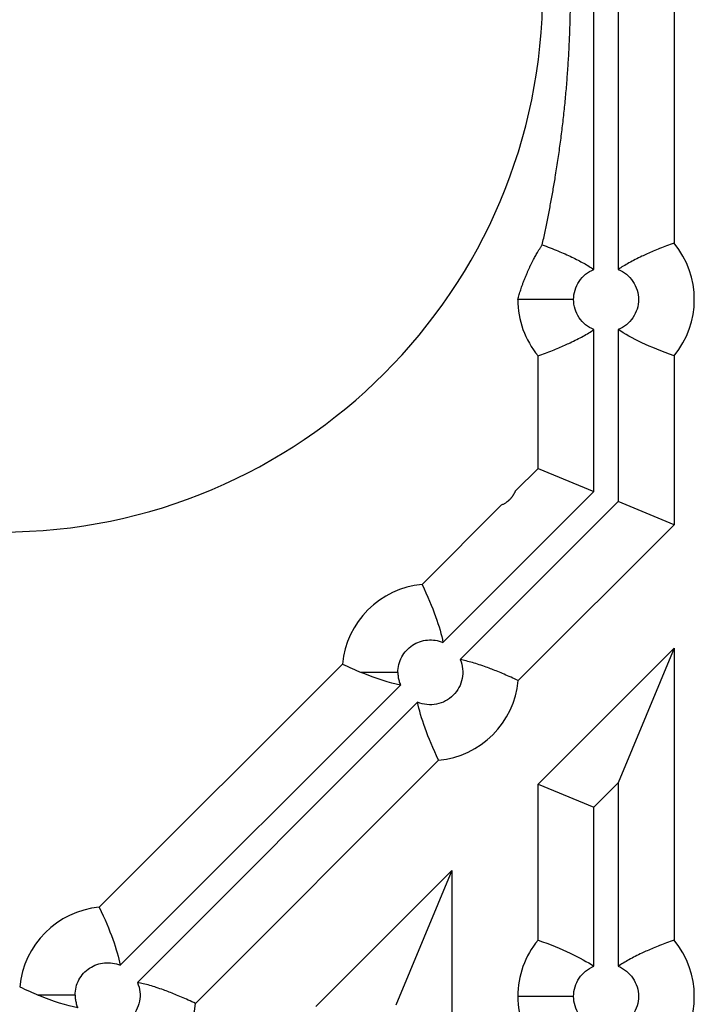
# Model space of a CAD drawing. Header units: millimetres. Extents: x 156812 to 157936, y 112087 to 113571.
# Tile 5 of 204: x 156858 to 156899, y 112809 to 112869. Entities that reach past the tile are written whole.
import ezdxf

# ---------------------------------------------------------------- set-up
doc = ezdxf.new("R2010")
doc.units = ezdxf.units.MM

msp = doc.modelspace()

# ---------------------------------------------------------------- linework, layer by layer
at = {"color": 7, "linetype": 'Continuous', "lineweight": 25}
for p, q in [((156893.227, 112853.918), (156893.227, 112920.21)), ((156894.727, 112920.21), (156894.727, 112853.918)), ((156898.166, 112918.594), (156898.166, 112855.533)), ((156891.977, 112852.064), (156888.539, 112852.064)), ((156893.227, 112840.232), (156893.227, 112850.21)), ((156894.727, 112850.21), (156894.727, 112839.611)), ((156889.787, 112841.657), (156889.787, 112848.594)), ((156898.166, 112848.594), (156898.166, 112838.186)), ((156889.787, 112841.657), (156888.403, 112840.273)), ((156889.787, 112841.657), (156893.227, 112840.232)), ((156883.931, 112830.937), (156893.227, 112840.232)), ((156882.641, 112834.511), (156887.543, 112839.413)), ((156894.727, 112839.611), (156884.992, 112829.876)), ((156898.166, 112838.186), (156894.727, 112839.611)), ((156898.166, 112838.186), (156888.566, 112828.586)), ((156889.787, 112822.212), (156898.166, 112830.591)), ((156898.166, 112830.591), (156894.727, 112822.287)), ((156898.166, 112830.591), (156898.166, 112812.602)), ((156862.754, 112814.624), (156877.734, 112829.605)), ((156881.15, 112829.095), (156878.882, 112829.095)), ((156864.044, 112811.05), (156881.309, 112828.315)), ((156882.37, 112827.254), (156865.105, 112809.989)), ((156883.66, 112823.68), (156868.679, 112808.699)), ((156893.227, 112820.787), (156894.727, 112822.287)), ((156894.727, 112822.287), (156894.727, 112810.986)), ((156889.787, 112822.212), (156893.227, 112820.787)), ((156889.787, 112812.602), (156889.787, 112822.212)), ((156893.227, 112810.986), (156893.227, 112820.787)), ((156876.087, 112808.512), (156884.466, 112816.891)), ((156884.466, 112816.891), (156881.027, 112808.587)), ((156884.466, 112816.891), (156884.466, 112802.602)), ((156861.263, 112809.209), (156858.996, 112809.209)), ((156891.977, 112809.132), (156888.537, 112809.132))]:
    msp.add_line(p, q, dxfattribs=at)
for centre, radius, start, end in [((156856.727, 112871.09), 33.35, 270, 90), ((156893.977, 112852.064), 5.44, 320.37255, 39.62868), ((156893.977, 112852.064), 5.44, 180.06738, 219.62868), ((156883.15, 112829.095), 5.44, 95.37255, 174.62786), ((156883.15, 112829.095), 5.44, 275.37255, 354.62868), ((156863.263, 112809.209), 5.44, 95.37255, 174.62786), ((156893.977, 112809.132), 5.44, 140.37255, 180), ((156893.977, 112809.132), 5.44, 320.37255, 39.62868), ((156893.977, 112809.132), 5.44, 180, 219.62868), ((156863.263, 112809.209), 5.44, 275.37255, 354.62868)]:
    msp.add_arc(centre, radius, start, end, dxfattribs=at)
for points, knots in [([(156890.045, 112855.439), (156890.075, 112855.573), (156890.133, 112855.837), (156890.22, 112856.242), (156890.304, 112856.646), (156890.387, 112857.051), (156890.466, 112857.456), (156890.544, 112857.861), (156890.619, 112858.266), (156890.692, 112858.672), (156890.763, 112859.077), (156890.863, 112859.67), (156890.988, 112860.456), (156891.133, 112861.464), (156891.264, 112862.472), (156891.381, 112863.48), (156891.483, 112864.486), (156891.57, 112865.49), (156891.643, 112866.493), (156891.699, 112867.446), (156891.739, 112868.338), (156891.766, 112869.15), (156891.784, 112869.974), (156891.792, 112870.821), (156891.79, 112871.756), (156891.774, 112872.758), (156891.742, 112873.777), (156891.696, 112874.783), (156891.636, 112875.786), (156891.562, 112876.79), (156891.473, 112877.795), (156891.37, 112878.8), (156891.236, 112879.941), (156891.068, 112881.19), (156890.862, 112882.531), (156890.665, 112883.671), (156890.484, 112884.64), (156890.322, 112885.451), (156890.152, 112886.259), (156889.973, 112887.07), (156889.85, 112887.59), (156889.787, 112887.857)], [0, 0, 0, 0, 0.022465, 0.044364, 0.0657, 0.086471, 0.106678, 0.126323, 0.145406, 0.163926, 0.181886, 0.199285, 0.240112, 0.277423, 0.311239, 0.341588, 0.368402, 0.391811, 0.411901, 0.428802, 0.440157, 0.449789, 0.458008, 0.465305, 0.472368, 0.481977, 0.493533, 0.507724, 0.52491, 0.545363, 0.569132, 0.596297, 0.62691, 0.673338, 0.725966, 0.784834, 0.823377, 0.864161, 0.907191, 0.952469, 1, 1, 1, 1]), ([(156888.539, 112852.064), (156888.553, 112852.114), (156888.58, 112852.212), (156888.625, 112852.364), (156888.672, 112852.515), (156888.72, 112852.665), (156888.77, 112852.814), (156888.827, 112852.975), (156888.891, 112853.149), (156888.964, 112853.341), (156889.041, 112853.529), (156889.117, 112853.709), (156889.192, 112853.878), (156889.264, 112854.034), (156889.339, 112854.192), (156889.426, 112854.366), (156889.51, 112854.527), (156889.581, 112854.66), (156889.648, 112854.781), (156889.716, 112854.901), (156889.791, 112855.03), (156889.873, 112855.166), (156889.961, 112855.307), (156890.015, 112855.393), (156890.045, 112855.439)], [0, 0, 0, 0, 0.091681, 0.177564, 0.257657, 0.331969, 0.400514, 0.463307, 0.537521, 0.601639, 0.655767, 0.700084, 0.73012, 0.753707, 0.771661, 0.785812, 0.799595, 0.812896, 0.829431, 0.849805, 0.874345, 0.909549, 0.951397, 1, 1, 1, 1]), ([(156890.045, 112855.439), (156890.211, 112855.376), (156890.534, 112855.255), (156891.004, 112855.064), (156891.445, 112854.875), (156891.857, 112854.685), (156892.241, 112854.496), (156892.595, 112854.306), (156892.92, 112854.118), (156893.128, 112853.982), (156893.227, 112853.918)], [0, 0, 0, 0, 0.1568037, 0.3045204, 0.4431501, 0.5726929, 0.6931491, 0.8045188, 0.9068023, 1, 1, 1, 1]), ([(156898.166, 112855.533), (156898.013, 112855.477), (156897.717, 112855.37), (156897.29, 112855.204), (156896.894, 112855.042), (156896.531, 112854.884), (156896.158, 112854.714), (156895.782, 112854.531), (156895.398, 112854.328), (156895.051, 112854.13), (156894.83, 112853.985), (156894.727, 112853.918)], [0, 0, 0, 0, 0.133449, 0.257685, 0.372709, 0.47852, 0.575118, 0.697819, 0.806597, 0.909864, 1, 1, 1, 1]), ([(156891.977, 112852.064), (156891.977, 112852.459), (156892.097, 112852.854), (156892.539, 112853.51), (156892.86, 112853.769), (156893.227, 112853.918)], [0, 0, 0, 0, 0.5, 0.5, 1, 1, 1, 1]), ([(156894.727, 112853.918), (156895.093, 112853.769), (156895.414, 112853.51), (156895.856, 112852.854), (156895.977, 112852.459), (156895.977, 112851.668), (156895.856, 112851.273), (156895.414, 112850.618), (156895.093, 112850.358), (156894.727, 112850.21)], [0, 0, 0, 0, 0.25, 0.25, 0.5, 0.5, 0.75, 0.75, 1, 1, 1, 1]), ([(156893.227, 112850.21), (156892.86, 112850.358), (156892.539, 112850.618), (156892.097, 112851.273), (156891.977, 112851.668), (156891.977, 112852.064)], [0, 0, 0, 0, 0.5, 0.5, 1, 1, 1, 1]), ([(156889.787, 112848.594), (156889.94, 112848.65), (156890.236, 112848.758), (156890.663, 112848.924), (156891.059, 112849.085), (156891.422, 112849.243), (156891.795, 112849.413), (156892.171, 112849.596), (156892.555, 112849.799), (156892.902, 112849.997), (156893.123, 112850.142), (156893.227, 112850.21)], [0, 0, 0, 0, 0.133449, 0.257685, 0.372709, 0.47852, 0.575118, 0.697819, 0.806597, 0.909864, 1, 1, 1, 1]), ([(156887.543, 112839.413), (156887.568, 112839.424), (156887.614, 112839.444), (156887.687, 112839.481), (156887.757, 112839.521), (156887.818, 112839.56), (156887.868, 112839.596), (156887.905, 112839.623), (156887.94, 112839.651), (156887.975, 112839.681), (156888.008, 112839.71), (156888.045, 112839.745), (156888.085, 112839.786), (156888.112, 112839.815), (156888.137, 112839.843), (156888.162, 112839.872), (156888.186, 112839.902), (156888.209, 112839.933), (156888.232, 112839.964), (156888.254, 112839.996), (156888.276, 112840.029), (156888.296, 112840.062), (156888.316, 112840.096), (156888.335, 112840.131), (156888.354, 112840.166), (156888.371, 112840.202), (156888.388, 112840.238), (156888.398, 112840.261), (156888.403, 112840.273)], [0, 0, 0, 0, 0.120702, 0.224347, 0.310969, 0.380628, 0.412971, 0.439991, 0.461755, 0.478395, 0.490214, 0.498095, 0.504737, 0.51226, 0.522829, 0.536861, 0.554532, 0.575925, 0.60109, 0.630054, 0.662837, 0.699453, 0.739909, 0.784213, 0.832371, 0.884386, 0.940261, 1, 1, 1, 1]), ([(156881.15, 112829.095), (156881.15, 112829.424), (156881.233, 112829.752), (156881.544, 112830.331), (156881.772, 112830.581), (156882.32, 112830.944), (156882.639, 112831.057), (156883.294, 112831.117), (156883.628, 112831.065), (156883.931, 112830.937)], [0, 0, 0, 0, 0.25, 0.25, 0.5, 0.5, 0.75, 0.75, 1, 1, 1, 1]), ([(156877.734, 112829.605), (156877.933, 112829.512), (156878.31, 112829.337), (156878.699, 112829.173), (156878.882, 112829.095)], [0, 0, 0, 0, 0.526934, 1, 1, 1, 1]), ([(156884.992, 112829.876), (156885.146, 112829.512), (156885.189, 112829.101), (156885.038, 112828.325), (156884.844, 112827.961), (156884.285, 112827.401), (156883.92, 112827.208), (156883.144, 112827.057), (156882.734, 112827.1), (156882.37, 112827.254)], [0, 0, 0, 0, 0.25, 0.25, 0.5, 0.5, 0.75, 0.75, 1, 1, 1, 1]), ([(156888.566, 112828.586), (156888.418, 112828.655), (156888.133, 112828.788), (156887.713, 112828.973), (156887.319, 112829.138), (156886.951, 112829.284), (156886.567, 112829.427), (156886.172, 112829.564), (156885.757, 112829.691), (156885.371, 112829.796), (156885.112, 112829.851), (156884.992, 112829.876)], [0, 0, 0, 0, 0.133449, 0.257685, 0.372709, 0.47852, 0.575118, 0.697819, 0.806597, 0.909864, 1, 1, 1, 1]), ([(156881.15, 112829.095), (156881.151, 112829.05), (156881.153, 112828.961), (156881.166, 112828.828), (156881.188, 112828.697), (156881.219, 112828.567), (156881.259, 112828.439), (156881.292, 112828.356), (156881.309, 112828.315)], [0, 0, 0, 0, 0.167923, 0.33434, 0.5, 0.66566, 0.832077, 1, 1, 1, 1]), ([(156898.166, 112812.602), (156898.013, 112812.546), (156897.717, 112812.438), (156897.29, 112812.272), (156896.894, 112812.11), (156896.531, 112811.953), (156896.158, 112811.783), (156895.782, 112811.6), (156895.398, 112811.397), (156895.051, 112811.198), (156894.83, 112811.054), (156894.727, 112810.986)], [0, 0, 0, 0, 0.133449, 0.257685, 0.372709, 0.47852, 0.575118, 0.697819, 0.806597, 0.909864, 1, 1, 1, 1]), ([(156861.263, 112809.209), (156861.263, 112809.537), (156861.346, 112809.865), (156861.657, 112810.444), (156861.885, 112810.695), (156862.433, 112811.057), (156862.753, 112811.17), (156863.407, 112811.23), (156863.742, 112811.178), (156864.044, 112811.05)], [0, 0, 0, 0, 0.25, 0.25, 0.5, 0.5, 0.75, 0.75, 1, 1, 1, 1]), ([(156891.977, 112809.132), (156891.977, 112809.528), (156892.097, 112809.922), (156892.539, 112810.578), (156892.86, 112810.838), (156893.227, 112810.986)], [0, 0, 0, 0, 0.5, 0.5, 1, 1, 1, 1]), ([(156894.727, 112810.986), (156895.093, 112810.838), (156895.414, 112810.578), (156895.856, 112809.922), (156895.977, 112809.528), (156895.977, 112808.737), (156895.856, 112808.342), (156895.414, 112807.686), (156895.093, 112807.426), (156894.727, 112807.278)], [0, 0, 0, 0, 0.25, 0.25, 0.5, 0.5, 0.75, 0.75, 1, 1, 1, 1]), ([(156857.848, 112809.718), (156858.046, 112809.625), (156858.424, 112809.45), (156858.812, 112809.286), (156858.996, 112809.209)], [0, 0, 0, 0, 0.526934, 1, 1, 1, 1]), ([(156865.105, 112809.989), (156865.259, 112809.625), (156865.302, 112809.215), (156865.151, 112808.438), (156864.957, 112808.074), (156864.398, 112807.515), (156864.034, 112807.321), (156863.257, 112807.17), (156862.847, 112807.213), (156862.483, 112807.367)], [0, 0, 0, 0, 0.25, 0.25, 0.5, 0.5, 0.75, 0.75, 1, 1, 1, 1]), ([(156868.679, 112808.699), (156868.532, 112808.768), (156868.246, 112808.901), (156867.827, 112809.086), (156867.432, 112809.251), (156867.064, 112809.397), (156866.68, 112809.54), (156866.285, 112809.677), (156865.87, 112809.805), (156865.485, 112809.909), (156865.225, 112809.964), (156865.105, 112809.989)], [0, 0, 0, 0, 0.133449, 0.257685, 0.372709, 0.47852, 0.575118, 0.697819, 0.806597, 0.909864, 1, 1, 1, 1]), ([(156861.263, 112809.209), (156861.264, 112809.164), (156861.266, 112809.074), (156861.28, 112808.941), (156861.302, 112808.81), (156861.333, 112808.68), (156861.372, 112808.552), (156861.405, 112808.469), (156861.422, 112808.428)], [0, 0, 0, 0, 0.167923, 0.33434, 0.5, 0.66566, 0.832077, 1, 1, 1, 1]), ([(156893.227, 112807.278), (156892.86, 112807.426), (156892.539, 112807.686), (156892.097, 112808.342), (156891.977, 112808.737), (156891.977, 112809.132)], [0, 0, 0, 0, 0.5, 0.5, 1, 1, 1, 1])]:
    msp.add_open_spline(points, degree=3, knots=knots, dxfattribs=at)
for points in [[(156888.537, 112852.057), (156888.537, 112852.059), (156888.538, 112852.061), (156888.539, 112852.064)], [(156898.166, 112848.594), (156896.672, 112849.133), (156895.525, 112849.671), (156894.727, 112850.21)], [(156882.641, 112834.511), (156883.317, 112833.074), (156883.747, 112831.882), (156883.931, 112830.937)], [(156881.309, 112828.315), (156880.628, 112828.447), (156879.819, 112828.707), (156878.882, 112829.095)], [(156883.66, 112823.68), (156882.984, 112825.117), (156882.554, 112826.308), (156882.37, 112827.254)], [(156862.754, 112814.624), (156863.43, 112813.187), (156863.86, 112811.995), (156864.044, 112811.05)], [(156889.787, 112812.602), (156891.281, 112812.063), (156892.428, 112811.525), (156893.227, 112810.986)], [(156861.422, 112808.428), (156860.741, 112808.56), (156859.932, 112808.821), (156858.996, 112809.209)]]:
    msp.add_open_spline(points, degree=3, dxfattribs=at)

doc.saveas('drawing.dxf')
